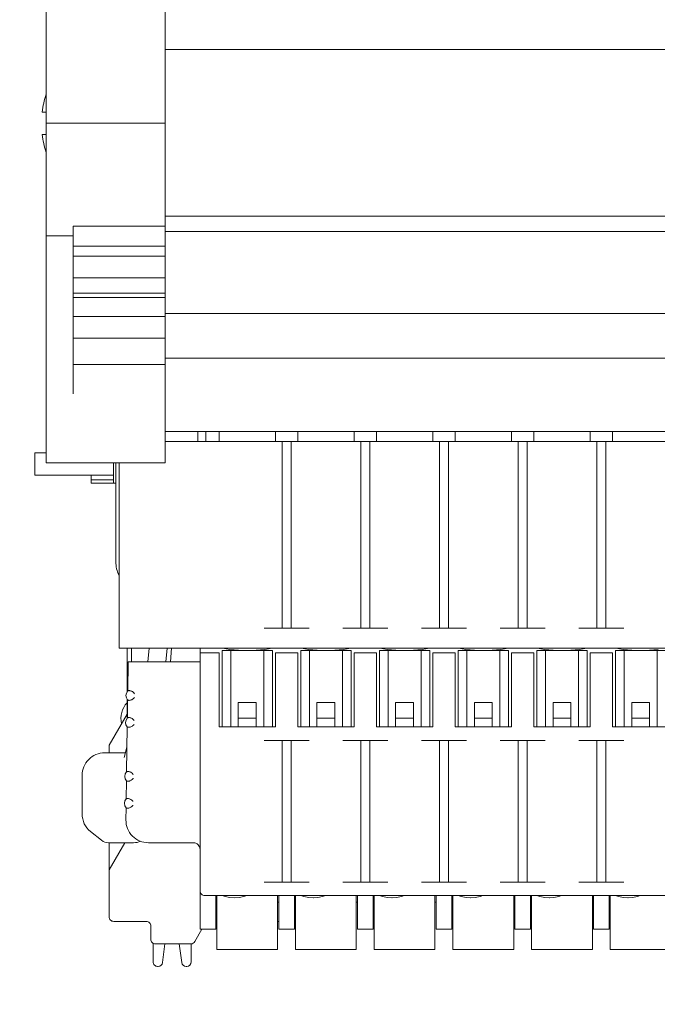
# Model space of a CAD drawing. Header units: centimetres. Extents: x -24.5 to 49.7, y -16.6 to 18.4.
# Tile 184 of 248: x -2.5 to 0.4, y -8.5 to -4.1. Entities that reach past the tile are written whole.
import ezdxf

# ---------------------------------------------------------------- set-up
doc = ezdxf.new("R2010")
doc.units = ezdxf.units.CM
doc.header["$MEASUREMENT"] = 0
doc.layers.add('layer 1', color=7, linetype='Continuous')

msp = doc.modelspace()

# ---------------------------------------------------------------- linework, layer by layer
at = {"layer": 'layer 1', "color": 1, "lineweight": 0}
msp.add_open_spline([(24.98821, 18.39808), (24.98821, 18.39808), (24.98821, -16.60193), (24.98821, -16.60193), (24.98821, -16.60193), (-24.51772, -16.60193), (-24.51772, -16.60193), (-24.51772, -16.60193), (-24.51772, 18.39808), (-24.51772, 18.39808), (-24.51772, 18.39808), (24.98821, 18.39808), (24.98821, 18.39808)], degree=3, knots=[0, 0, 0, 0, 0.25, 0.25, 0.25, 0.5, 0.5, 0.5, 0.75, 0.75, 0.75, 1, 1, 1, 1], dxfattribs=at)
at = {"layer": 'layer 1', "color": 5, "lineweight": 0}
msp.add_open_spline([(-23.26688, 17.18067), (-23.26688, 17.18067), (-23.26688, -15.60944), (-23.26688, -15.60944), (-23.26688, -15.60944), (23.98644, -15.60944), (23.98644, -15.60944)], degree=3, knots=[0, 0, 0, 0, 0.5, 0.5, 0.5, 1, 1, 1, 1], dxfattribs=at)
at = {"layer": 'layer 1', "lineweight": 9}
for points in [[(-2.35048, -2.29846), (-2.35048, -2.29846), (-2.35048, -6.10828), (-2.35048, -6.10828)], [(-1.82048, -3.76164), (-1.82048, -3.76164), (-1.82048, -6.10828), (-1.82048, -6.10828)], [(-1.82048, -4.26928), (-1.82048, -4.26928), (13.20951, -4.26928), (13.20951, -4.26928)], [(-2.35048, -4.54828), (-2.35048, -4.54828), (-2.36783, -4.54828), (-2.36783, -4.54828)], [(-2.35048, -4.59828), (-2.35048, -4.59828), (-1.82048, -4.59828), (-1.82048, -4.59828)], [(-2.36783, -4.64828), (-2.36783, -4.64828), (-2.35048, -4.64828), (-2.35048, -4.64828)], [(-1.82048, -5.01212), (-1.82048, -5.01212), (13.20951, -5.01212), (13.20951, -5.01212)], [(-2.23048, -5.8017), (-2.23048, -5.8017), (-2.23048, -5.05659), (-2.23048, -5.05659)], [(-2.23048, -5.05659), (-2.23048, -5.05659), (-1.82048, -5.05659), (-1.82048, -5.05659)], [(13.20951, -5.08017), (13.20951, -5.08017), (-1.82048, -5.08017), (-1.82048, -5.08017)], [(-2.35048, -5.09828), (-2.35048, -5.09828), (-2.23048, -5.09828), (-2.23048, -5.09828)], [(-1.82048, -5.1455), (-1.82048, -5.1455), (-2.23048, -5.1455), (-2.23048, -5.1455)], [(-1.82048, -5.18921), (-1.82048, -5.18921), (-2.23048, -5.18921), (-2.23048, -5.18921)], [(-1.82048, -5.2855), (-1.82048, -5.2855), (-2.23048, -5.2855), (-2.23048, -5.2855)], [(-2.23048, -5.35388), (-2.23048, -5.35388), (-1.82048, -5.35388), (-1.82048, -5.35388)], [(-1.82048, -5.37315), (-1.82048, -5.37315), (-2.23048, -5.37315), (-2.23048, -5.37315)], [(-1.82048, -5.45767), (-1.82048, -5.45767), (-2.23048, -5.45767), (-2.23048, -5.45767)], [(-1.82048, -5.44502), (-1.82048, -5.44502), (13.20951, -5.44502), (13.20951, -5.44502)], [(-1.82048, -5.55397), (-1.82048, -5.55397), (-2.23048, -5.55397), (-2.23048, -5.55397)], [(-1.82048, -5.64378), (-1.82048, -5.64378), (13.20951, -5.64378), (13.20951, -5.64378)], [(-1.82048, -5.6717), (-1.82048, -5.6717), (-2.23048, -5.6717), (-2.23048, -5.6717)], [(13.20951, -5.96928), (13.20951, -5.96928), (-1.82048, -5.96928), (-1.82048, -5.96928)], [(-1.67548, -5.96928), (-1.67548, -5.96928), (-1.67548, -6.01428), (-1.67548, -6.01428)], [(-1.64048, -6.01428), (-1.64048, -6.01428), (-1.64048, -5.96928), (-1.64048, -5.96928)], [(-1.58048, -6.01428), (-1.58048, -6.01428), (-1.58048, -5.96928), (-1.58048, -5.96928)], [(-1.33049, -6.01428), (-1.33049, -6.01428), (-1.33049, -5.96928), (-1.33049, -5.96928)], [(-1.23049, -6.01428), (-1.23049, -6.01428), (-1.23049, -5.96928), (-1.23049, -5.96928)], [(-0.98049, -6.01428), (-0.98049, -6.01428), (-0.98049, -5.96928), (-0.98049, -5.96928)], [(-0.88049, -6.01428), (-0.88049, -6.01428), (-0.88049, -5.96928), (-0.88049, -5.96928)], [(-0.63049, -6.01428), (-0.63049, -6.01428), (-0.63049, -5.96928), (-0.63049, -5.96928)], [(-0.53049, -6.01428), (-0.53049, -6.01428), (-0.53049, -5.96928), (-0.53049, -5.96928)], [(-0.28049, -6.01428), (-0.28049, -6.01428), (-0.28049, -5.96928), (-0.28049, -5.96928)], [(-0.18049, -6.01428), (-0.18049, -6.01428), (-0.18049, -5.96928), (-0.18049, -5.96928)], [(0.06951, -6.01428), (0.06951, -6.01428), (0.06951, -5.96928), (0.06951, -5.96928)], [(0.16951, -6.01428), (0.16951, -6.01428), (0.16951, -5.96928), (0.16951, -5.96928)], [(2.26451, -6.01428), (2.26451, -6.01428), (-1.82048, -6.01428), (-1.82048, -6.01428)], [(-1.30049, -6.01428), (-1.30049, -6.01428), (-1.30049, -6.84428), (-1.30049, -6.84428)], [(-1.26049, -6.01428), (-1.26049, -6.01428), (-1.26049, -6.84428), (-1.26049, -6.84428)], [(-0.95049, -6.01428), (-0.95049, -6.01428), (-0.95049, -6.84428), (-0.95049, -6.84428)], [(-0.91049, -6.01428), (-0.91049, -6.01428), (-0.91049, -6.84428), (-0.91049, -6.84428)], [(-0.60049, -6.01428), (-0.60049, -6.01428), (-0.60049, -6.84428), (-0.60049, -6.84428)], [(-0.56049, -6.01428), (-0.56049, -6.01428), (-0.56049, -6.84428), (-0.56049, -6.84428)], [(-0.25049, -6.01428), (-0.25049, -6.01428), (-0.25049, -6.84428), (-0.25049, -6.84428)], [(-0.21049, -6.01428), (-0.21049, -6.01428), (-0.21049, -6.84428), (-0.21049, -6.84428)], [(0.09951, -6.01428), (0.09951, -6.01428), (0.09951, -6.84428), (0.09951, -6.84428)], [(0.13951, -6.01428), (0.13951, -6.01428), (0.13951, -6.84428), (0.13951, -6.84428)], [(-2.40048, -6.16428), (-2.40048, -6.16428), (-2.40048, -6.06428), (-2.40048, -6.06428)], [(-2.35048, -6.06428), (-2.35048, -6.06428), (-2.40048, -6.06428), (-2.40048, -6.06428)], [(-1.82048, -6.10828), (-1.82048, -6.10828), (-2.35048, -6.10828), (-2.35048, -6.10828)], [(-2.05048, -6.10828), (-2.05048, -6.10828), (-2.05048, -6.19928), (-2.05048, -6.19928)], [(-2.04048, -6.54928), (-2.04048, -6.54928), (-2.04048, -6.10828), (-2.04048, -6.10828)], [(-2.02548, -6.93428), (-2.02548, -6.93428), (-2.02548, -6.10828), (-2.02548, -6.10828)], [(-2.05048, -6.16428), (-2.05048, -6.16428), (-2.40048, -6.16428), (-2.40048, -6.16428)], [(-2.15048, -6.16428), (-2.15048, -6.16428), (-2.15048, -6.19928), (-2.15048, -6.19928)], [(-2.15048, -6.18428), (-2.15048, -6.18428), (-2.05048, -6.18428), (-2.05048, -6.18428)], [(-2.15048, -6.19928), (-2.15048, -6.19928), (-2.04048, -6.19928), (-2.04048, -6.19928)], [(-2.04048, -6.54928), (-2.04048, -6.56997), (-2.03555, -6.59036), (-2.02608, -6.60875)], [(-1.38049, -6.84428), (-1.38049, -6.84428), (-1.18049, -6.84428), (-1.18049, -6.84428)], [(-1.03049, -6.84428), (-1.03049, -6.84428), (-0.83049, -6.84428), (-0.83049, -6.84428)], [(-0.68049, -6.84428), (-0.68049, -6.84428), (-0.48049, -6.84428), (-0.48049, -6.84428)], [(-0.33049, -6.84428), (-0.33049, -6.84428), (-0.13049, -6.84428), (-0.13049, -6.84428)], [(0.01951, -6.84428), (0.01951, -6.84428), (0.21951, -6.84428), (0.21951, -6.84428)], [(-2.02548, -6.93428), (-2.02548, -6.93428), (2.26451, -6.93428), (2.26451, -6.93428)], [(-1.98994, -6.93428), (-1.98994, -6.93428), (-1.98994, -7.12743), (-1.98994, -7.12743)], [(-1.97031, -6.99428), (-1.97031, -6.99428), (-1.97031, -6.93428), (-1.97031, -6.93428)], [(-1.8981, -6.99428), (-1.8981, -6.99428), (-1.89286, -6.93428), (-1.89286, -6.93428)], [(-1.81243, -6.93428), (-1.81243, -6.93428), (-1.81768, -6.99428), (-1.81768, -6.99428)], [(-1.79235, -6.93428), (-1.79235, -6.93428), (-1.7976, -6.99428), (-1.7976, -6.99428)], [(-1.66548, -6.93428), (-1.66548, -6.93428), (-1.66548, -8.18428), (-1.66548, -8.18428)], [(-1.66548, -6.95428), (-1.66548, -6.95428), (-1.58048, -6.95428), (-1.58048, -6.95428)], [(-1.58048, -6.95428), (-1.58048, -6.95428), (-1.58048, -7.28428), (-1.58048, -7.28428)], [(-1.56698, -6.94428), (-1.56698, -6.94428), (-1.56698, -7.28428), (-1.56698, -7.28428)], [(-1.34399, -6.94428), (-1.34399, -6.94428), (-1.56698, -6.94428), (-1.56698, -6.94428)], [(-1.56548, -6.93428), (-1.56548, -6.93428), (-1.53357, -6.93924), (-1.53357, -6.93924)], [(-1.52853, -6.94428), (-1.52853, -6.94428), (-1.52853, -7.28428), (-1.52853, -7.28428)], [(-1.45525, -6.94428), (-1.45525, -6.94428), (-1.41651, -6.94302), (-1.41651, -6.94302)], [(-1.41651, -6.94302), (-1.41651, -6.94302), (-1.3774, -6.93924), (-1.3774, -6.93924)], [(-1.38245, -7.28428), (-1.38245, -7.28428), (-1.38253, -6.94428), (-1.38253, -6.94428)], [(-1.3774, -6.93924), (-1.3774, -6.93924), (-1.34549, -6.93428), (-1.34549, -6.93428)], [(-1.34399, -6.94428), (-1.34399, -6.94428), (-1.34399, -7.28428), (-1.34399, -7.28428)], [(-1.33049, -7.28428), (-1.33049, -7.28428), (-1.33049, -6.95428), (-1.33049, -6.95428)], [(-1.33049, -6.95428), (-1.33049, -6.95428), (-1.23049, -6.95428), (-1.23049, -6.95428)], [(-1.23049, -6.95428), (-1.23049, -6.95428), (-1.23049, -7.28428), (-1.23049, -7.28428)], [(-1.21699, -6.94428), (-1.21699, -6.94428), (-1.21699, -7.28428), (-1.21699, -7.28428)], [(-0.99399, -6.94428), (-0.99399, -6.94428), (-1.21699, -6.94428), (-1.21699, -6.94428)], [(-1.21549, -6.93428), (-1.21549, -6.93428), (-1.18358, -6.93924), (-1.18358, -6.93924)], [(-1.17854, -6.94428), (-1.17854, -6.94428), (-1.17854, -7.28428), (-1.17854, -7.28428)], [(-1.10526, -6.94428), (-1.10526, -6.94428), (-1.06652, -6.94302), (-1.06652, -6.94302)], [(-1.06652, -6.94302), (-1.06652, -6.94302), (-1.0274, -6.93924), (-1.0274, -6.93924)], [(-1.03245, -7.28428), (-1.03245, -7.28428), (-1.03253, -6.94428), (-1.03253, -6.94428)], [(-1.0274, -6.93924), (-1.0274, -6.93924), (-0.99549, -6.93428), (-0.99549, -6.93428)], [(-0.99399, -6.94428), (-0.99399, -6.94428), (-0.99399, -7.28428), (-0.99399, -7.28428)], [(-0.98049, -7.28428), (-0.98049, -7.28428), (-0.98049, -6.95428), (-0.98049, -6.95428)], [(-0.98049, -6.95428), (-0.98049, -6.95428), (-0.88049, -6.95428), (-0.88049, -6.95428)], [(-0.88049, -6.95428), (-0.88049, -6.95428), (-0.88049, -7.28428), (-0.88049, -7.28428)], [(-0.86699, -6.94428), (-0.86699, -6.94428), (-0.86699, -7.28428), (-0.86699, -7.28428)], [(-0.64399, -6.94428), (-0.64399, -6.94428), (-0.86699, -6.94428), (-0.86699, -6.94428)], [(-0.86549, -6.93428), (-0.86549, -6.93428), (-0.83358, -6.93924), (-0.83358, -6.93924)], [(-0.82854, -6.94428), (-0.82854, -6.94428), (-0.82854, -7.28428), (-0.82854, -7.28428)], [(-0.75526, -6.94428), (-0.75526, -6.94428), (-0.71652, -6.94302), (-0.71652, -6.94302)], [(-0.71652, -6.94302), (-0.71652, -6.94302), (-0.6774, -6.93924), (-0.6774, -6.93924)], [(-0.68245, -7.28428), (-0.68245, -7.28428), (-0.68253, -6.94428), (-0.68253, -6.94428)], [(-0.6774, -6.93924), (-0.6774, -6.93924), (-0.64549, -6.93428), (-0.64549, -6.93428)], [(-0.64399, -6.94428), (-0.64399, -6.94428), (-0.64399, -7.28428), (-0.64399, -7.28428)], [(-0.63049, -7.28428), (-0.63049, -7.28428), (-0.63049, -6.95428), (-0.63049, -6.95428)], [(-0.63049, -6.95428), (-0.63049, -6.95428), (-0.53049, -6.95428), (-0.53049, -6.95428)], [(-0.53049, -6.95428), (-0.53049, -6.95428), (-0.53049, -7.28428), (-0.53049, -7.28428)], [(-0.51699, -6.94428), (-0.51699, -6.94428), (-0.51699, -7.28428), (-0.51699, -7.28428)], [(-0.29399, -6.94428), (-0.29399, -6.94428), (-0.51699, -6.94428), (-0.51699, -6.94428)], [(-0.51549, -6.93428), (-0.51549, -6.93428), (-0.48358, -6.93924), (-0.48358, -6.93924)], [(-0.47854, -6.94428), (-0.47854, -6.94428), (-0.47854, -7.28428), (-0.47854, -7.28428)], [(-0.40526, -6.94428), (-0.40526, -6.94428), (-0.36652, -6.94302), (-0.36652, -6.94302)], [(-0.36652, -6.94302), (-0.36652, -6.94302), (-0.3274, -6.93924), (-0.3274, -6.93924)], [(-0.33245, -7.28428), (-0.33245, -7.28428), (-0.33253, -6.94428), (-0.33253, -6.94428)], [(-0.3274, -6.93924), (-0.3274, -6.93924), (-0.29549, -6.93428), (-0.29549, -6.93428)], [(-0.29399, -6.94428), (-0.29399, -6.94428), (-0.29399, -7.28428), (-0.29399, -7.28428)], [(-0.28049, -7.28428), (-0.28049, -7.28428), (-0.28049, -6.95428), (-0.28049, -6.95428)], [(-0.28049, -6.95428), (-0.28049, -6.95428), (-0.18049, -6.95428), (-0.18049, -6.95428)], [(-0.18049, -6.95428), (-0.18049, -6.95428), (-0.18049, -7.28428), (-0.18049, -7.28428)], [(-0.16699, -6.94428), (-0.16699, -6.94428), (-0.16699, -7.28428), (-0.16699, -7.28428)], [(0.05601, -6.94428), (0.05601, -6.94428), (-0.16699, -6.94428), (-0.16699, -6.94428)], [(-0.16549, -6.93428), (-0.16549, -6.93428), (-0.13358, -6.93924), (-0.13358, -6.93924)], [(-0.12854, -6.94428), (-0.12854, -6.94428), (-0.12854, -7.28428), (-0.12854, -7.28428)], [(-0.05526, -6.94428), (-0.05526, -6.94428), (-0.01652, -6.94302), (-0.01652, -6.94302)], [(-0.01652, -6.94302), (-0.01652, -6.94302), (0.0226, -6.93924), (0.0226, -6.93924)], [(0.01755, -7.28428), (0.01755, -7.28428), (0.01747, -6.94428), (0.01747, -6.94428)], [(0.0226, -6.93924), (0.0226, -6.93924), (0.05451, -6.93428), (0.05451, -6.93428)], [(0.05601, -6.94428), (0.05601, -6.94428), (0.05601, -7.28428), (0.05601, -7.28428)], [(0.06951, -7.28428), (0.06951, -7.28428), (0.06951, -6.95428), (0.06951, -6.95428)], [(0.16951, -6.95428), (0.16951, -6.95428), (0.06951, -6.95428), (0.06951, -6.95428)], [(0.16951, -6.95428), (0.16951, -6.95428), (0.16951, -7.28428), (0.16951, -7.28428)], [(0.18301, -6.94428), (0.18301, -6.94428), (0.18301, -7.28428), (0.18301, -7.28428)], [(0.40601, -6.94428), (0.40601, -6.94428), (0.18301, -6.94428), (0.18301, -6.94428)], [(0.18451, -6.93428), (0.18451, -6.93428), (0.21642, -6.93924), (0.21642, -6.93924)], [(0.22146, -6.94428), (0.22146, -6.94428), (0.22146, -7.28428), (0.22146, -7.28428)], [(0.29474, -6.94428), (0.29474, -6.94428), (0.33348, -6.94302), (0.33348, -6.94302)], [(0.33348, -6.94302), (0.33348, -6.94302), (0.3726, -6.93924), (0.3726, -6.93924)], [(0.36755, -7.28428), (0.36755, -7.28428), (0.36747, -6.94428), (0.36747, -6.94428)], [(-1.98732, -7.12381), (-1.98732, -7.12381), (-1.98548, -6.99428), (-1.98548, -6.99428)], [(-1.66548, -6.99428), (-1.66548, -6.99428), (-1.98548, -6.99428), (-1.98548, -6.99428)], [(-1.98732, -7.12381), (-1.99786, -7.13509), (-1.99811, -7.15254), (-1.98789, -7.16412)], [(-1.98523, -7.12289), (-1.98593, -7.12318), (-1.98663, -7.12349), (-1.98732, -7.12381)], [(-1.98994, -7.17659), (-2.01374, -7.20134), (-2.02318, -7.23656), (-2.01494, -7.26989)], [(-1.98994, -7.16114), (-1.98994, -7.16114), (-1.98994, -7.24381), (-1.98994, -7.24381)], [(-1.98903, -7.24381), (-1.98903, -7.24381), (-1.98789, -7.16412), (-1.98789, -7.16412)], [(-1.98789, -7.16412), (-1.98724, -7.16444), (-1.98658, -7.16475), (-1.98591, -7.16505)], [(-1.49548, -7.17559), (-1.49548, -7.17559), (-1.49548, -7.28428), (-1.49548, -7.28428)], [(-1.41548, -7.17559), (-1.41548, -7.17559), (-1.49548, -7.17559), (-1.49548, -7.17559)], [(-1.41548, -7.28428), (-1.41548, -7.28428), (-1.41548, -7.17559), (-1.41548, -7.17559)], [(-1.14549, -7.17559), (-1.14549, -7.17559), (-1.14549, -7.28428), (-1.14549, -7.28428)], [(-1.06549, -7.17559), (-1.06549, -7.17559), (-1.14549, -7.17559), (-1.14549, -7.17559)], [(-1.06549, -7.28428), (-1.06549, -7.28428), (-1.06549, -7.17559), (-1.06549, -7.17559)], [(-0.79549, -7.17559), (-0.79549, -7.17559), (-0.79549, -7.28428), (-0.79549, -7.28428)], [(-0.71549, -7.17559), (-0.71549, -7.17559), (-0.79549, -7.17559), (-0.79549, -7.17559)], [(-0.71549, -7.28428), (-0.71549, -7.28428), (-0.71549, -7.17559), (-0.71549, -7.17559)], [(-0.44549, -7.17559), (-0.44549, -7.17559), (-0.44549, -7.28428), (-0.44549, -7.28428)], [(-0.36549, -7.17559), (-0.36549, -7.17559), (-0.44549, -7.17559), (-0.44549, -7.17559)], [(-0.36549, -7.28428), (-0.36549, -7.28428), (-0.36549, -7.17559), (-0.36549, -7.17559)], [(-0.09549, -7.17559), (-0.09549, -7.17559), (-0.09549, -7.28428), (-0.09549, -7.28428)], [(-0.01549, -7.17559), (-0.01549, -7.17559), (-0.09549, -7.17559), (-0.09549, -7.17559)], [(-0.01549, -7.28428), (-0.01549, -7.28428), (-0.01549, -7.17559), (-0.01549, -7.17559)], [(0.25451, -7.17559), (0.25451, -7.17559), (0.25451, -7.28428), (0.25451, -7.28428)], [(0.33451, -7.17559), (0.33451, -7.17559), (0.25451, -7.17559), (0.25451, -7.17559)], [(0.33451, -7.28428), (0.33451, -7.28428), (0.33451, -7.17559), (0.33451, -7.17559)], [(-2.06994, -7.36516), (-2.06994, -7.36516), (-1.98994, -7.22659), (-1.98994, -7.22659)], [(-1.98903, -7.24381), (-1.99957, -7.25509), (-1.99981, -7.27254), (-1.9896, -7.28412)], [(-1.98698, -7.2429), (-1.98767, -7.2432), (-1.98835, -7.2435), (-1.98903, -7.24381)], [(-1.41548, -7.24428), (-1.41548, -7.24428), (-1.49548, -7.24428), (-1.49548, -7.24428)], [(-1.06549, -7.24428), (-1.06549, -7.24428), (-1.14549, -7.24428), (-1.14549, -7.24428)], [(-0.71549, -7.24428), (-0.71549, -7.24428), (-0.79549, -7.24428), (-0.79549, -7.24428)], [(-0.36549, -7.24428), (-0.36549, -7.24428), (-0.44549, -7.24428), (-0.44549, -7.24428)], [(-0.01549, -7.24428), (-0.01549, -7.24428), (-0.09549, -7.24428), (-0.09549, -7.24428)], [(0.33451, -7.24428), (0.33451, -7.24428), (0.25451, -7.24428), (0.25451, -7.24428)], [(-1.99243, -7.48381), (-1.99243, -7.48381), (-1.9896, -7.28412), (-1.9896, -7.28412)], [(-1.9896, -7.28412), (-1.98896, -7.28443), (-1.98831, -7.28473), (-1.98766, -7.28503)], [(-1.58048, -7.28428), (-1.58048, -7.28428), (-1.33049, -7.28428), (-1.33049, -7.28428)], [(-1.23049, -7.28428), (-1.23049, -7.28428), (-0.98049, -7.28428), (-0.98049, -7.28428)], [(-0.88049, -7.28428), (-0.88049, -7.28428), (-0.63049, -7.28428), (-0.63049, -7.28428)], [(-0.53049, -7.28428), (-0.53049, -7.28428), (-0.28049, -7.28428), (-0.28049, -7.28428)], [(-0.18049, -7.28428), (-0.18049, -7.28428), (0.06951, -7.28428), (0.06951, -7.28428)], [(0.16951, -7.28428), (0.16951, -7.28428), (0.41951, -7.28428), (0.41951, -7.28428)], [(-1.18049, -7.34428), (-1.18049, -7.34428), (-1.38049, -7.34428), (-1.38049, -7.34428)], [(-1.30049, -7.97428), (-1.30049, -7.97428), (-1.30049, -7.34428), (-1.30049, -7.34428)], [(-1.26049, -7.97428), (-1.26049, -7.97428), (-1.26049, -7.34428), (-1.26049, -7.34428)], [(-0.83049, -7.34428), (-0.83049, -7.34428), (-1.03049, -7.34428), (-1.03049, -7.34428)], [(-0.95049, -7.97428), (-0.95049, -7.97428), (-0.95049, -7.34428), (-0.95049, -7.34428)], [(-0.91049, -7.97428), (-0.91049, -7.97428), (-0.91049, -7.34428), (-0.91049, -7.34428)], [(-0.48049, -7.34428), (-0.48049, -7.34428), (-0.68049, -7.34428), (-0.68049, -7.34428)], [(-0.60049, -7.97428), (-0.60049, -7.97428), (-0.60049, -7.34428), (-0.60049, -7.34428)], [(-0.56049, -7.97428), (-0.56049, -7.97428), (-0.56049, -7.34428), (-0.56049, -7.34428)], [(-0.13049, -7.34428), (-0.13049, -7.34428), (-0.33049, -7.34428), (-0.33049, -7.34428)], [(-0.25049, -7.97428), (-0.25049, -7.97428), (-0.25049, -7.34428), (-0.25049, -7.34428)], [(-0.21049, -7.34428), (-0.21049, -7.34428), (-0.21049, -7.97428), (-0.21049, -7.97428)], [(0.01951, -7.34428), (0.01951, -7.34428), (0.21951, -7.34428), (0.21951, -7.34428)], [(0.09951, -7.97428), (0.09951, -7.97428), (0.09951, -7.34428), (0.09951, -7.34428)], [(0.13951, -7.97428), (0.13951, -7.97428), (0.13951, -7.34428), (0.13951, -7.34428)], [(-2.09048, -7.39928), (-2.09048, -7.39928), (-1.99798, -7.39928), (-1.99798, -7.39928)], [(-2.06994, -7.36516), (-2.06994, -7.36516), (-2.06994, -7.39928), (-2.06994, -7.39928)], [(-2.00351, -7.41928), (-2.00351, -7.41928), (-1.99087, -7.37353), (-1.99087, -7.37353)], [(-1.99243, -7.48381), (-2.00297, -7.49509), (-2.00322, -7.51254), (-1.99301, -7.52412)], [(-1.99039, -7.4829), (-1.99107, -7.4832), (-1.99176, -7.4835), (-1.99243, -7.48381)], [(-2.19048, -7.67122), (-2.19048, -7.67122), (-2.19048, -7.49928), (-2.19048, -7.49928)], [(-1.99414, -7.60381), (-1.99414, -7.60381), (-1.99301, -7.52412), (-1.99301, -7.52412)], [(-1.99301, -7.52412), (-1.99301, -7.52412), (-1.99107, -7.52503), (-1.99107, -7.52503)], [(-1.99414, -7.60381), (-2.00468, -7.61509), (-2.00492, -7.63254), (-1.99471, -7.64412)], [(-1.99209, -7.6029), (-1.99278, -7.6032), (-1.99346, -7.6035), (-1.99414, -7.60381)], [(-1.99547, -7.69786), (-1.99547, -7.69786), (-1.99471, -7.64412), (-1.99471, -7.64412)], [(-1.99471, -7.64412), (-1.99407, -7.64443), (-1.99342, -7.64473), (-1.99277, -7.64503)], [(-2.19048, -7.67122), (-2.19048, -7.7016), (-2.17667, -7.73033), (-2.15295, -7.7493)], [(-2.10418, -7.78832), (-2.10418, -7.78832), (-2.15295, -7.7493), (-2.15295, -7.7493)], [(-2.10418, -7.78832), (-2.09531, -7.79542), (-2.0843, -7.79928), (-2.07294, -7.79928)], [(-1.96141, -7.79928), (-1.95063, -7.79928), (-1.93996, -7.7971), (-1.93004, -7.79287)], [(-1.96141, -7.79928), (-1.96141, -7.79928), (-2.07294, -7.79928), (-2.07294, -7.79928)], [(-2.06994, -7.79928), (-2.06994, -7.79928), (-2.06994, -8.12927), (-2.06994, -8.12927)], [(-2.00067, -7.79928), (-2.00067, -7.79928), (-2.06994, -7.91927), (-2.06994, -7.91927)], [(-1.69548, -7.79928), (-1.69548, -7.79928), (-1.89548, -7.79928), (-1.89548, -7.79928)], [(-1.38049, -7.97428), (-1.38049, -7.97428), (-1.18049, -7.97428), (-1.18049, -7.97428)], [(-1.03049, -7.97428), (-1.03049, -7.97428), (-0.83049, -7.97428), (-0.83049, -7.97428)], [(-0.68049, -7.97428), (-0.68049, -7.97428), (-0.48049, -7.97428), (-0.48049, -7.97428)], [(-0.33049, -7.97428), (-0.33049, -7.97428), (-0.13049, -7.97428), (-0.13049, -7.97428)], [(0.21951, -7.97428), (0.21951, -7.97428), (0.01951, -7.97428), (0.01951, -7.97428)], [(-1.64548, -8.03428), (-1.64548, -8.03428), (1.88451, -8.03428), (1.88451, -8.03428)], [(-1.59548, -8.18428), (-1.59548, -8.18428), (-1.59548, -8.03428), (-1.59548, -8.03428)], [(-1.59048, -8.03428), (-1.59048, -8.03428), (-1.59048, -8.27427), (-1.59048, -8.27427)], [(-1.56698, -8.03428), (-1.56698, -8.03428), (-1.55373, -8.03852), (-1.55373, -8.03852)], [(-1.55373, -8.03852), (-1.55373, -8.03852), (-1.53252, -8.04288), (-1.53252, -8.04288)], [(-1.53252, -8.04288), (-1.53252, -8.04288), (-1.51221, -8.04428), (-1.51221, -8.04428)], [(-1.51176, -8.04428), (-1.51176, -8.04428), (-1.49144, -8.04288), (-1.49144, -8.04288)], [(-1.49144, -8.04288), (-1.49144, -8.04288), (-1.47024, -8.03852), (-1.47024, -8.03852)], [(-1.47024, -8.03852), (-1.47024, -8.03852), (-1.45698, -8.03428), (-1.45698, -8.03428)], [(-1.32049, -8.27427), (-1.32049, -8.27427), (-1.32049, -8.03428), (-1.32049, -8.03428)], [(-1.31549, -8.03428), (-1.31549, -8.03428), (-1.31549, -8.18428), (-1.31549, -8.18428)], [(-1.24549, -8.18428), (-1.24549, -8.18428), (-1.24549, -8.03428), (-1.24549, -8.03428)], [(-1.24049, -8.03428), (-1.24049, -8.03428), (-1.24049, -8.27427), (-1.24049, -8.27427)], [(-1.21699, -8.03428), (-1.21699, -8.03428), (-1.20374, -8.03852), (-1.20374, -8.03852)], [(-1.20374, -8.03852), (-1.20374, -8.03852), (-1.18253, -8.04288), (-1.18253, -8.04288)], [(-1.18253, -8.04288), (-1.18253, -8.04288), (-1.16222, -8.04428), (-1.16222, -8.04428)], [(-1.16177, -8.04428), (-1.16177, -8.04428), (-1.14145, -8.04288), (-1.14145, -8.04288)], [(-1.14145, -8.04288), (-1.14145, -8.04288), (-1.12025, -8.03852), (-1.12025, -8.03852)], [(-1.12025, -8.03852), (-1.12025, -8.03852), (-1.10699, -8.03428), (-1.10699, -8.03428)], [(-0.97049, -8.27427), (-0.97049, -8.27427), (-0.97049, -8.03428), (-0.97049, -8.03428)], [(-0.96549, -8.03428), (-0.96549, -8.03428), (-0.96549, -8.18428), (-0.96549, -8.18428)], [(-0.89549, -8.18428), (-0.89549, -8.18428), (-0.89549, -8.03428), (-0.89549, -8.03428)], [(-0.89049, -8.03428), (-0.89049, -8.03428), (-0.89049, -8.27427), (-0.89049, -8.27427)], [(-0.86699, -8.03428), (-0.86699, -8.03428), (-0.85374, -8.03852), (-0.85374, -8.03852)], [(-0.85374, -8.03852), (-0.85374, -8.03852), (-0.83253, -8.04288), (-0.83253, -8.04288)], [(-0.83253, -8.04288), (-0.83253, -8.04288), (-0.81222, -8.04428), (-0.81222, -8.04428)], [(-0.81177, -8.04428), (-0.81177, -8.04428), (-0.79145, -8.04288), (-0.79145, -8.04288)], [(-0.79145, -8.04288), (-0.79145, -8.04288), (-0.77025, -8.03852), (-0.77025, -8.03852)], [(-0.77025, -8.03852), (-0.77025, -8.03852), (-0.75699, -8.03428), (-0.75699, -8.03428)], [(-0.62049, -8.27427), (-0.62049, -8.27427), (-0.62049, -8.03428), (-0.62049, -8.03428)], [(-0.61549, -8.03428), (-0.61549, -8.03428), (-0.61549, -8.18428), (-0.61549, -8.18428)], [(-0.54549, -8.18428), (-0.54549, -8.18428), (-0.54549, -8.03428), (-0.54549, -8.03428)], [(-0.54049, -8.03428), (-0.54049, -8.03428), (-0.54049, -8.27427), (-0.54049, -8.27427)], [(-0.51699, -8.03428), (-0.51699, -8.03428), (-0.50374, -8.03852), (-0.50374, -8.03852)], [(-0.50374, -8.03852), (-0.50374, -8.03852), (-0.48253, -8.04288), (-0.48253, -8.04288)], [(-0.48253, -8.04288), (-0.48253, -8.04288), (-0.46222, -8.04428), (-0.46222, -8.04428)], [(-0.46177, -8.04428), (-0.46177, -8.04428), (-0.44145, -8.04288), (-0.44145, -8.04288)], [(-0.44145, -8.04288), (-0.44145, -8.04288), (-0.42025, -8.03852), (-0.42025, -8.03852)], [(-0.42025, -8.03852), (-0.42025, -8.03852), (-0.40699, -8.03428), (-0.40699, -8.03428)], [(-0.27049, -8.27427), (-0.27049, -8.27427), (-0.27049, -8.03428), (-0.27049, -8.03428)], [(-0.26549, -8.03428), (-0.26549, -8.03428), (-0.26549, -8.18428), (-0.26549, -8.18428)], [(-0.19549, -8.18428), (-0.19549, -8.18428), (-0.19549, -8.03428), (-0.19549, -8.03428)], [(-0.19049, -8.03428), (-0.19049, -8.03428), (-0.19049, -8.27427), (-0.19049, -8.27427)], [(-0.16699, -8.03428), (-0.16699, -8.03428), (-0.15374, -8.03852), (-0.15374, -8.03852)], [(-0.15374, -8.03852), (-0.15374, -8.03852), (-0.13253, -8.04288), (-0.13253, -8.04288)], [(-0.13253, -8.04288), (-0.13253, -8.04288), (-0.11222, -8.04428), (-0.11222, -8.04428)], [(-0.11177, -8.04428), (-0.11177, -8.04428), (-0.09145, -8.04288), (-0.09145, -8.04288)], [(-0.09145, -8.04288), (-0.09145, -8.04288), (-0.07025, -8.03852), (-0.07025, -8.03852)], [(-0.07025, -8.03852), (-0.07025, -8.03852), (-0.05699, -8.03428), (-0.05699, -8.03428)], [(0.07951, -8.27427), (0.07951, -8.27427), (0.07951, -8.03428), (0.07951, -8.03428)], [(0.08451, -8.03428), (0.08451, -8.03428), (0.08451, -8.18428), (0.08451, -8.18428)], [(0.15451, -8.18428), (0.15451, -8.18428), (0.15451, -8.03428), (0.15451, -8.03428)], [(0.15951, -8.03428), (0.15951, -8.03428), (0.15951, -8.27427), (0.15951, -8.27427)], [(0.18301, -8.03428), (0.18301, -8.03428), (0.19626, -8.03852), (0.19626, -8.03852)], [(0.19626, -8.03852), (0.19626, -8.03852), (0.21747, -8.04288), (0.21747, -8.04288)], [(0.21747, -8.04288), (0.21747, -8.04288), (0.23778, -8.04428), (0.23778, -8.04428)], [(0.23823, -8.04428), (0.23823, -8.04428), (0.25855, -8.04288), (0.25855, -8.04288)], [(0.25855, -8.04288), (0.25855, -8.04288), (0.27975, -8.03852), (0.27975, -8.03852)], [(0.27975, -8.03852), (0.27975, -8.03852), (0.29301, -8.03428), (0.29301, -8.03428)], [(-1.59048, -8.06428), (-1.59048, -8.06428), (-1.59548, -8.06428), (-1.59548, -8.06428)], [(-1.31549, -8.06428), (-1.31549, -8.06428), (-1.32049, -8.06428), (-1.32049, -8.06428)], [(-1.24049, -8.06428), (-1.24049, -8.06428), (-1.24549, -8.06428), (-1.24549, -8.06428)], [(-0.96549, -8.06428), (-0.96549, -8.06428), (-0.97049, -8.06428), (-0.97049, -8.06428)], [(-0.89049, -8.06428), (-0.89049, -8.06428), (-0.89549, -8.06428), (-0.89549, -8.06428)], [(-0.61549, -8.06428), (-0.61549, -8.06428), (-0.62049, -8.06428), (-0.62049, -8.06428)], [(-0.54049, -8.06428), (-0.54049, -8.06428), (-0.54549, -8.06428), (-0.54549, -8.06428)], [(-0.26549, -8.06428), (-0.26549, -8.06428), (-0.27049, -8.06428), (-0.27049, -8.06428)], [(-0.19049, -8.06428), (-0.19049, -8.06428), (-0.19549, -8.06428), (-0.19549, -8.06428)], [(0.08451, -8.06428), (0.08451, -8.06428), (0.07951, -8.06428), (0.07951, -8.06428)], [(0.15951, -8.06428), (0.15951, -8.06428), (0.15451, -8.06428), (0.15451, -8.06428)], [(-2.04994, -8.14927), (-2.04994, -8.14927), (-1.90494, -8.14927), (-1.90494, -8.14927)], [(-1.88494, -8.22927), (-1.88494, -8.22927), (-1.88494, -8.16927), (-1.88494, -8.16927)], [(-1.68917, -8.23927), (-1.68917, -8.23927), (-1.65742, -8.18428), (-1.65742, -8.18428)], [(-1.59548, -8.18428), (-1.59548, -8.18428), (-1.66548, -8.18428), (-1.66548, -8.18428)], [(-1.59048, -8.14928), (-1.59048, -8.14928), (-1.59548, -8.14928), (-1.59548, -8.14928)], [(-1.31549, -8.14928), (-1.31549, -8.14928), (-1.32049, -8.14928), (-1.32049, -8.14928)], [(-1.24549, -8.18428), (-1.24549, -8.18428), (-1.31549, -8.18428), (-1.31549, -8.18428)], [(-0.89549, -8.18428), (-0.89549, -8.18428), (-0.96549, -8.18428), (-0.96549, -8.18428)], [(-0.54549, -8.18428), (-0.54549, -8.18428), (-0.61549, -8.18428), (-0.61549, -8.18428)], [(-0.19549, -8.18428), (-0.19549, -8.18428), (-0.26549, -8.18428), (-0.26549, -8.18428)], [(0.15451, -8.18428), (0.15451, -8.18428), (0.08451, -8.18428), (0.08451, -8.18428)], [(-1.87494, -8.32927), (-1.87494, -8.32927), (-1.87494, -8.24659), (-1.87494, -8.24659)], [(-1.70649, -8.24927), (-1.70649, -8.24927), (-1.86494, -8.24927), (-1.86494, -8.24927)], [(-1.83265, -8.33188), (-1.83265, -8.33188), (-1.82178, -8.24927), (-1.82178, -8.24927)], [(-1.75811, -8.24927), (-1.75811, -8.24927), (-1.74723, -8.33188), (-1.74723, -8.33188)], [(-1.70649, -8.24927), (-1.69934, -8.24927), (-1.69274, -8.24546), (-1.68917, -8.23927)], [(-1.70494, -8.24921), (-1.70494, -8.24921), (-1.70494, -8.32927), (-1.70494, -8.32927)], [(-1.32049, -8.27428), (-1.32049, -8.27428), (-1.59048, -8.27428), (-1.59048, -8.27428)], [(-0.97049, -8.27428), (-0.97049, -8.27428), (-1.24049, -8.27428), (-1.24049, -8.27428)], [(-0.62049, -8.27428), (-0.62049, -8.27428), (-0.89049, -8.27428), (-0.89049, -8.27428)], [(-0.27049, -8.27428), (-0.27049, -8.27428), (-0.54049, -8.27428), (-0.54049, -8.27428)], [(0.07951, -8.27428), (0.07951, -8.27428), (-0.19049, -8.27428), (-0.19049, -8.27428)], [(0.42951, -8.27428), (0.42951, -8.27428), (0.15951, -8.27428), (0.15951, -8.27428)], [(-1.85248, -8.34927), (-1.85248, -8.34927), (-1.85494, -8.34927), (-1.85494, -8.34927)], [(-1.85248, -8.34927), (-1.84245, -8.34927), (-1.83396, -8.34183), (-1.83265, -8.33188)], [(-1.74723, -8.33188), (-1.74592, -8.34183), (-1.73744, -8.34927), (-1.7274, -8.34927)], [(-1.72494, -8.34927), (-1.72494, -8.34927), (-1.7274, -8.34927), (-1.7274, -8.34927)], [(-1.72494, -8.34927), (-1.7139, -8.34927), (-1.70494, -8.34032), (-1.70494, -8.32927)]]:
    msp.add_open_spline(points, degree=3, dxfattribs=at)
for points, knots in [([(-2.36783, -4.54828), (-2.36626, -4.53479), (-2.36405, -4.52137), (-2.36117, -4.50809), (-2.3583, -4.49481), (-2.35476, -4.48168), (-2.35059, -4.46875)], [0, 0, 0, 0, 0.5, 0.5, 0.5, 1, 1, 1, 1]), ([(-2.35058, -4.72781), (-2.35476, -4.71489), (-2.35829, -4.70175), (-2.36117, -4.68847), (-2.36405, -4.67519), (-2.36626, -4.66177), (-2.36783, -4.64828)], [0, 0, 0, 0, 0.5, 0.5, 0.5, 1, 1, 1, 1]), ([(-1.53357, -6.93924), (-1.53357, -6.93924), (-1.49446, -6.94302), (-1.49446, -6.94302), (-1.49446, -6.94302), (-1.45572, -6.94428), (-1.45572, -6.94428)], [0, 0, 0, 0, 0.5, 0.5, 0.5, 1, 1, 1, 1]), ([(-1.18358, -6.93924), (-1.18358, -6.93924), (-1.14447, -6.94302), (-1.14447, -6.94302), (-1.14447, -6.94302), (-1.10573, -6.94428), (-1.10573, -6.94428)], [0, 0, 0, 0, 0.5, 0.5, 0.5, 1, 1, 1, 1]), ([(-0.83358, -6.93924), (-0.83358, -6.93924), (-0.79447, -6.94302), (-0.79447, -6.94302), (-0.79447, -6.94302), (-0.75573, -6.94428), (-0.75573, -6.94428)], [0, 0, 0, 0, 0.5, 0.5, 0.5, 1, 1, 1, 1]), ([(-0.48358, -6.93924), (-0.48358, -6.93924), (-0.44447, -6.94302), (-0.44447, -6.94302), (-0.44447, -6.94302), (-0.40573, -6.94428), (-0.40573, -6.94428)], [0, 0, 0, 0, 0.5, 0.5, 0.5, 1, 1, 1, 1]), ([(-0.13358, -6.93924), (-0.13358, -6.93924), (-0.09447, -6.94302), (-0.09447, -6.94302), (-0.09447, -6.94302), (-0.05573, -6.94428), (-0.05573, -6.94428)], [0, 0, 0, 0, 0.5, 0.5, 0.5, 1, 1, 1, 1]), ([(0.21642, -6.93924), (0.21642, -6.93924), (0.25553, -6.94302), (0.25553, -6.94302), (0.25553, -6.94302), (0.29427, -6.94428), (0.29427, -6.94428)], [0, 0, 0, 0, 0.5, 0.5, 0.5, 1, 1, 1, 1]), ([(-1.98523, -7.12289), (-1.98425, -7.12247), (-1.98315, -7.12233), (-1.98207, -7.1223), (-1.98058, -7.12226), (-1.9791, -7.12242), (-1.97765, -7.12269), (-1.97584, -7.12302), (-1.97406, -7.12352), (-1.97232, -7.12417), (-1.97036, -7.1249), (-1.96845, -7.12581), (-1.9667, -7.12695)], [0, 0, 0, 0, 0.25, 0.25, 0.25, 0.5, 0.5, 0.5, 0.75, 0.75, 0.75, 1, 1, 1, 1]), ([(-1.95749, -7.1361), (-1.95807, -7.13516), (-1.95871, -7.13426), (-1.95941, -7.13341), (-1.96146, -7.13089), (-1.96398, -7.12873), (-1.9667, -7.12695)], [0, 0, 0, 0, 0.5, 0.5, 0.5, 1, 1, 1, 1]), ([(-1.96663, -7.16117), (-1.96846, -7.16234), (-1.97046, -7.16325), (-1.97252, -7.16396), (-1.97434, -7.16459), (-1.9762, -7.16507), (-1.9781, -7.16538), (-1.97961, -7.16563), (-1.98114, -7.16577), (-1.98268, -7.1657), (-1.98379, -7.16565), (-1.98491, -7.1655), (-1.98591, -7.16505)], [0, 0, 0, 0, 0.25, 0.25, 0.25, 0.5, 0.5, 0.5, 0.75, 0.75, 0.75, 1, 1, 1, 1]), ([(-1.95773, -7.15261), (-1.9583, -7.15349), (-1.95893, -7.15432), (-1.9596, -7.15512), (-1.96161, -7.15748), (-1.96403, -7.1595), (-1.96663, -7.16117)], [0, 0, 0, 0, 0.5, 0.5, 0.5, 1, 1, 1, 1]), ([(-1.98698, -7.2429), (-1.98599, -7.24248), (-1.98489, -7.24234), (-1.9838, -7.24231), (-1.98229, -7.24227), (-1.9808, -7.24244), (-1.97933, -7.24271), (-1.9775, -7.24306), (-1.97569, -7.24357), (-1.97394, -7.24422), (-1.97194, -7.24496), (-1.97001, -7.24588), (-1.96825, -7.24705)], [0, 0, 0, 0, 0.25, 0.25, 0.25, 0.5, 0.5, 0.5, 0.75, 0.75, 0.75, 1, 1, 1, 1]), ([(-1.9592, -7.25609), (-1.95976, -7.25517), (-1.9604, -7.25429), (-1.96108, -7.25345), (-1.9631, -7.25096), (-1.96558, -7.24882), (-1.96825, -7.24705)], [0, 0, 0, 0, 0.5, 0.5, 0.5, 1, 1, 1, 1]), ([(-1.98766, -7.28503), (-1.98666, -7.28548), (-1.98553, -7.28564), (-1.98442, -7.28569), (-1.98285, -7.28575), (-1.98131, -7.28561), (-1.97978, -7.28536), (-1.97787, -7.28504), (-1.97598, -7.28455), (-1.97414, -7.28391), (-1.97205, -7.28319), (-1.97002, -7.28227), (-1.96818, -7.28107)], [0, 0, 0, 0, 0.25, 0.25, 0.25, 0.5, 0.5, 0.5, 0.75, 0.75, 0.75, 1, 1, 1, 1]), ([(-1.96818, -7.28107), (-1.96733, -7.28052), (-1.96651, -7.27994), (-1.96572, -7.27931), (-1.96329, -7.27743), (-1.9611, -7.27518), (-1.95943, -7.27261)], [0, 0, 0, 0, 0.5, 0.5, 0.5, 1, 1, 1, 1]), ([(-2.09048, -7.39928), (-2.117, -7.39928), (-2.14244, -7.40981), (-2.16119, -7.42857), (-2.17995, -7.44732), (-2.19048, -7.47276), (-2.19048, -7.49928)], [0, 0, 0, 0, 0.5, 0.5, 0.5, 1, 1, 1, 1]), ([(-1.99039, -7.4829), (-1.9894, -7.48248), (-1.98829, -7.48234), (-1.9872, -7.48231), (-1.98569, -7.48227), (-1.98421, -7.48244), (-1.98274, -7.48271), (-1.9809, -7.48306), (-1.9791, -7.48357), (-1.97734, -7.48422), (-1.97535, -7.48496), (-1.97342, -7.48588), (-1.97165, -7.48705)], [0, 0, 0, 0, 0.25, 0.25, 0.25, 0.5, 0.5, 0.5, 0.75, 0.75, 0.75, 1, 1, 1, 1]), ([(-1.9626, -7.49609), (-1.96317, -7.49517), (-1.9638, -7.49429), (-1.96449, -7.49345), (-1.96651, -7.49096), (-1.96898, -7.48882), (-1.97165, -7.48705)], [0, 0, 0, 0, 0.5, 0.5, 0.5, 1, 1, 1, 1]), ([(-1.99107, -7.52503), (-1.99006, -7.52548), (-1.98894, -7.52564), (-1.98783, -7.52569), (-1.98626, -7.52575), (-1.98472, -7.52561), (-1.98319, -7.52536), (-1.98128, -7.52504), (-1.97939, -7.52455), (-1.97755, -7.52391), (-1.97546, -7.52319), (-1.97343, -7.52227), (-1.97159, -7.52107)], [0, 0, 0, 0, 0.25, 0.25, 0.25, 0.5, 0.5, 0.5, 0.75, 0.75, 0.75, 1, 1, 1, 1]), ([(-1.96284, -7.51261), (-1.9634, -7.51347), (-1.96402, -7.5143), (-1.96468, -7.51508), (-1.96665, -7.51741), (-1.96903, -7.51941), (-1.97159, -7.52107)], [0, 0, 0, 0, 0.5, 0.5, 0.5, 1, 1, 1, 1]), ([(-1.97336, -7.60705), (-1.97512, -7.60588), (-1.97705, -7.60496), (-1.97905, -7.60422), (-1.9808, -7.60356), (-1.98261, -7.60306), (-1.98444, -7.60272), (-1.98591, -7.60244), (-1.9874, -7.60228), (-1.98891, -7.60232), (-1.99, -7.60234), (-1.9911, -7.60248), (-1.99209, -7.6029)], [0, 0, 0, 0, 0.25, 0.25, 0.25, 0.5, 0.5, 0.5, 0.75, 0.75, 0.75, 1, 1, 1, 1]), ([(-1.96431, -7.61609), (-1.96487, -7.61517), (-1.96551, -7.61429), (-1.96619, -7.61345), (-1.96821, -7.61096), (-1.97069, -7.60882), (-1.97336, -7.60705)], [0, 0, 0, 0, 0.5, 0.5, 0.5, 1, 1, 1, 1]), ([(-1.99277, -7.64503), (-1.99177, -7.64548), (-1.99064, -7.64564), (-1.98953, -7.64569), (-1.98797, -7.64575), (-1.98642, -7.64561), (-1.9849, -7.64536), (-1.98298, -7.64504), (-1.98109, -7.64455), (-1.97925, -7.64391), (-1.97716, -7.64319), (-1.97514, -7.64227), (-1.97329, -7.64107)], [0, 0, 0, 0, 0.25, 0.25, 0.25, 0.5, 0.5, 0.5, 0.75, 0.75, 0.75, 1, 1, 1, 1]), ([(-1.96454, -7.63261), (-1.9651, -7.63347), (-1.96572, -7.6343), (-1.96639, -7.63508), (-1.96836, -7.63741), (-1.97073, -7.63941), (-1.97329, -7.64107)], [0, 0, 0, 0, 0.5, 0.5, 0.5, 1, 1, 1, 1]), ([(-1.99547, -7.69786), (-1.99585, -7.72462), (-1.98549, -7.75042), (-1.96669, -7.76949), (-1.9479, -7.78855), (-1.92225, -7.79928), (-1.89548, -7.79928)], [0, 0, 0, 0, 0.5, 0.5, 0.5, 1, 1, 1, 1]), ([(-1.66548, -7.82928), (-1.66548, -7.82132), (-1.66864, -7.81369), (-1.67427, -7.80807), (-1.6799, -7.80244), (-1.68753, -7.79928), (-1.69548, -7.79928)], [0, 0, 0, 0, 0.5, 0.5, 0.5, 1, 1, 1, 1]), ([(-1.66548, -8.01428), (-1.66548, -8.01958), (-1.66338, -8.02467), (-1.65962, -8.02842), (-1.65587, -8.03217), (-1.65079, -8.03428), (-1.64548, -8.03428)], [0, 0, 0, 0, 0.5, 0.5, 0.5, 1, 1, 1, 1]), ([(-2.06994, -8.12927), (-2.06994, -8.13458), (-2.06784, -8.13966), (-2.06408, -8.14341), (-2.06033, -8.14716), (-2.05525, -8.14927), (-2.04994, -8.14927)], [0, 0, 0, 0, 0.5, 0.5, 0.5, 1, 1, 1, 1]), ([(-1.88494, -8.16927), (-1.88494, -8.16397), (-1.88705, -8.15888), (-1.8908, -8.15513), (-1.89455, -8.15138), (-1.89964, -8.14927), (-1.90494, -8.14927)], [0, 0, 0, 0, 0.5, 0.5, 0.5, 1, 1, 1, 1]), ([(-1.88494, -8.22927), (-1.88494, -8.23458), (-1.88284, -8.23966), (-1.87908, -8.24341), (-1.87533, -8.24716), (-1.87025, -8.24927), (-1.86494, -8.24927)], [0, 0, 0, 0, 0.5, 0.5, 0.5, 1, 1, 1, 1]), ([(-1.87494, -8.32927), (-1.87494, -8.33458), (-1.87284, -8.33966), (-1.86908, -8.34341), (-1.86533, -8.34716), (-1.86025, -8.34927), (-1.85494, -8.34927)], [0, 0, 0, 0, 0.5, 0.5, 0.5, 1, 1, 1, 1])]:
    msp.add_open_spline(points, degree=3, knots=knots, dxfattribs=at)

doc.saveas('drawing.dxf')
